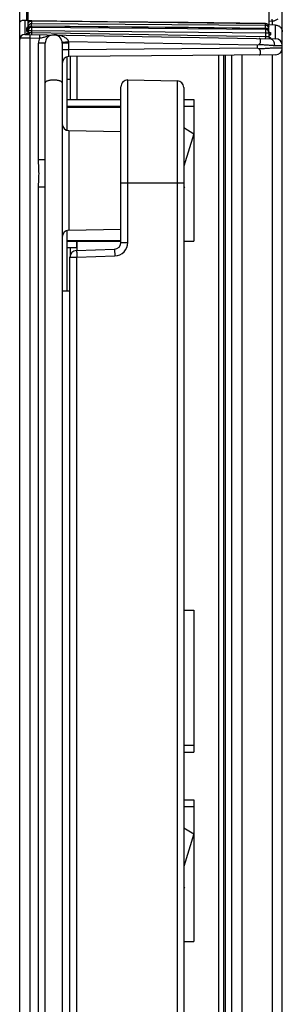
# Model space of a CAD drawing. Header units: inches. Extents: x 0 to 22, y 0 to 17.
# Tile 4 of 31: x 5.368 to 6.141, y 9.626 to 12.525. Entities that reach past the tile are written whole.
import ezdxf

# ---------------------------------------------------------------- set-up
doc = ezdxf.new("R2010")
doc.units = ezdxf.units.IN
doc.header["$LTSCALE"] = 1.21
doc.header["$MEASUREMENT"] = 0
doc.layers.get('0').update_dxf_attribs({"linetype": 'CONTINUOUS'})
for name, color, linetype in [('02___PRT_ALL_AXES', 7, 'CONTINUOUS'), ('ECAD_612164_01_28_R1206', 7, 'CONTINUOUS'), ('ECAD_764640_01_374_B68_3_5MM_RA', 7, 'CONTINUOUS'), ('ECAD_768047_01_374_1000X123MN1_', 7, 'CONTINUOUS'), ('ECAD_ASSY__LABEL_REV1', 7, 'CONTINUOUS')]:
    doc.layers.add(name, color=color, linetype=linetype)

msp = doc.modelspace()

# ---------------------------------------------------------------- linework, layer by layer
at = {"color": 7, "linetype": 'CONTINUOUS'}
for p, q in [((5.3879, 13.6092), (5.3879, 12.524)), ((6.1013, 13.6127), (6.1013, 12.5096)), ((5.3683, 7.6373), (5.3683, 13.5816)), ((5.3933, 12.4974), (5.3933, 13.5729)), ((6.1413, 8.5546), (6.1413, 13.5818)), ((5.383, 12.5241), (5.383, 12.4817)), ((5.3879, 12.524), (5.3933, 12.5241)), ((5.3888, 12.5013), (5.3884, 12.5006)), ((5.3884, 12.5006), (5.3884, 12.4924)), ((5.3926, 12.5032), (5.392, 12.5025)), ((5.4036, 12.5217), (5.3933, 12.5219)), ((5.397, 12.5036), (5.3933, 12.5036)), ((5.4006, 12.5032), (5.4034, 12.5035)), ((5.4013, 12.5216), (5.4034, 12.5218)), ((5.4034, 12.5218), (5.4034, 12.5215)), ((5.4034, 12.5215), (5.4034, 12.5135)), ((5.4034, 12.5215), (6.0914, 12.5141)), ((5.4034, 12.5117), (5.4034, 12.5135)), ((6.0914, 12.5084), (5.4034, 12.5135)), ((5.4034, 12.5063), (5.4034, 12.5081)), ((5.4034, 12.5062), (5.4034, 12.5062)), ((5.4034, 12.5062), (5.4034, 12.5035)), ((6.0914, 12.4996), (5.4034, 12.5062)), ((5.4034, 12.503), (6.0914, 12.497)), ((5.4034, 12.503), (5.4034, 12.493)), ((6.0914, 12.5143), (6.0914, 12.5141)), ((6.0914, 12.5084), (6.0914, 12.5141)), ((6.0914, 12.5066), (6.0914, 12.5084)), ((6.0936, 12.5081), (6.0914, 12.5084)), ((6.0914, 12.4996), (6.0914, 12.4997)), ((6.0914, 12.4978), (6.0914, 12.4996)), ((6.0914, 12.4978), (6.0942, 12.4973)), ((6.1013, 12.4985), (6.0955, 12.4985)), ((6.1216, 12.5092), (6.0997, 12.5096)), ((6.1013, 12.5212), (6.1118, 12.5214)), ((6.1013, 12.4886), (6.1013, 12.5043)), ((6.1118, 12.5214), (6.1118, 12.5264)), ((6.1118, 12.5214), (6.1118, 12.5094)), ((6.1216, 12.4692), (6.1216, 12.5092)), ((5.3693, 12.4722), (5.3736, 12.4721)), ((5.3736, 12.4721), (5.3978, 12.4718)), ((5.383, 12.4817), (5.3933, 12.4819)), ((5.3888, 12.4854), (5.3884, 12.485)), ((5.3884, 12.485), (5.3884, 12.4824)), ((5.3884, 12.4824), (5.3896, 12.4822)), ((5.3898, 12.4857), (5.3888, 12.4854)), ((5.3908, 12.4859), (5.3898, 12.4857)), ((5.3913, 12.4861), (5.3906, 12.4857)), ((5.3925, 12.4847), (5.3933, 12.4874)), ((5.3933, 12.4962), (5.3933, 12.4946)), ((5.3933, 12.493), (5.3933, 12.4868)), ((5.3933, 12.493), (5.4034, 12.493)), ((5.3933, 12.4868), (5.3953, 12.4869)), ((5.3933, 12.4819), (6.1216, 12.4692)), ((5.3953, 12.4869), (5.3966, 12.4869)), ((5.3982, 12.4869), (5.3966, 12.4869)), ((5.3978, 12.4718), (5.3978, 8.532)), ((5.3978, 12.4718), (5.4265, 12.4713)), ((5.3981, 12.4818), (5.3979, 12.4768)), ((5.4034, 12.4867), (5.3982, 12.4869)), ((5.4034, 12.4867), (5.4033, 12.4817)), ((5.4034, 12.493), (5.4034, 12.4867)), ((5.4034, 12.493), (6.0914, 12.487)), ((6.0914, 12.4747), (5.4034, 12.4867)), ((5.4268, 12.4813), (5.4265, 12.4713)), ((6.0914, 12.4747), (6.0913, 12.4697)), ((6.0914, 12.497), (6.0914, 12.487)), ((6.0914, 12.487), (6.0914, 12.4747)), ((6.0914, 12.487), (6.1013, 12.487)), ((6.0941, 12.4747), (6.0914, 12.4747)), ((6.0984, 12.4745), (6.0941, 12.4747)), ((6.1013, 12.4745), (6.0984, 12.4745)), ((6.1011, 12.4896), (6.1013, 12.4878)), ((6.1013, 12.487), (6.1013, 12.4745)), ((6.1039, 12.4728), (6.1056, 12.4725)), ((6.1062, 12.4702), (6.1044, 12.47)), ((6.1048, 12.4705), (6.1062, 12.4702)), ((6.1056, 12.4725), (6.1062, 12.4721)), ((6.1062, 12.4866), (6.1062, 12.4809)), ((6.1062, 12.4721), (6.1062, 12.4702)), ((5.4236, 12.1122), (5.4236, 12.4556)), ((5.4433, 12.4556), (5.4236, 12.4556)), ((5.4433, 8.5482), (5.4433, 12.4556)), ((5.5127, 12.4598), (5.4932, 12.458)), ((5.4933, 12.4556), (5.4933, 8.5482)), ((5.5129, 12.4556), (5.4933, 12.4556)), ((6.0676, 12.4502), (5.5127, 12.4598)), ((5.5129, 12.4364), (5.5129, 12.4556)), ((6.0676, 12.4413), (5.5129, 12.4364)), ((6.0676, 12.4502), (6.072, 12.4523)), ((6.0676, 12.4502), (6.0676, 12.4413)), ((6.0719, 12.4391), (6.0676, 12.4413)), ((6.118, 12.4495), (6.1227, 12.4494)), ((6.1233, 12.4416), (6.1181, 12.4416)), ((6.1227, 12.4494), (6.1413, 12.4492)), ((6.1413, 12.4417), (6.1233, 12.4416)), ((5.5129, 12.4364), (5.4933, 12.4364)), ((5.5073, 12.4152), (5.5073, 12.2002)), ((6.1215, 12.4217), (5.5131, 12.4164)), ((5.5183, 12.2901), (5.5183, 12.4164)), ((5.5379, 12.2901), (5.5379, 12.4167)), ((5.9546, 9.0497), (5.9546, 12.4203)), ((5.9693, 8.5834), (5.9693, 12.4204)), ((5.9743, 8.5834), (5.9743, 12.4205)), ((5.9913, 12.4206), (5.9913, 8.5832)), ((6.0218, 12.4209), (6.0218, 8.583)), ((6.1118, 12.4216), (6.1118, 8.5822)), ((5.6663, 11.8695), (5.6663, 12.3278)), ((5.6866, 11.8695), (5.6866, 12.3478)), ((5.6866, 12.3478), (5.8316, 12.3453)), ((5.8316, 12.3453), (5.8316, 8.6586)), ((5.8513, 12.3253), (5.8513, 8.6786)), ((5.5073, 12.268), (5.6663, 12.268)), ((5.5129, 12.1986), (5.5129, 11.9052)), ((5.5129, 12.1986), (5.6663, 12.1959)), ((5.8513, 12.2075), (5.8813, 12.1893)), ((5.8813, 12.1893), (5.8513, 12.0936)), ((5.4433, 12.1122), (5.4236, 12.1122)), ((5.6663, 12.0449), (5.8513, 12.0449)), ((5.4236, 8.9722), (5.4236, 12.0316)), ((5.4433, 12.0316), (5.4236, 12.0316)), ((5.8513, 12.0334), (5.8537, 12.0318)), ((5.8537, 12.0318), (5.8513, 12.028)), ((5.5073, 11.9036), (5.5073, 11.7269)), ((5.5129, 11.9052), (5.6663, 11.9079)), ((5.6663, 11.8743), (5.5073, 11.8743)), ((5.5379, 11.8456), (5.5379, 11.8725)), ((5.6663, 11.8695), (5.6866, 11.8695)), ((5.5183, 11.8338), (5.5183, 11.8547)), ((5.5356, 11.8456), (5.647, 11.8495)), ((5.647, 11.8495), (5.6472, 11.848)), ((5.6472, 11.848), (5.648, 11.8295)), ((5.5163, 9.1782), (5.5163, 11.8256)), ((5.5163, 11.8256), (5.5366, 11.8256)), ((5.5366, 11.8256), (5.648, 11.8295)), ((5.5366, 9.1782), (5.5366, 11.8256)), ((5.4933, 11.7269), (5.5163, 11.7269)), ((5.8513, 10.1455), (5.8813, 10.1273)), ((5.8813, 10.1273), (5.8513, 10.0316)), ((5.8513, 9.9714), (5.8537, 9.9698)), ((5.8537, 9.9698), (5.8513, 9.966))]:
    msp.add_line(p, q, dxfattribs=at)
for points in [[(6.0914, 12.5143), (5.8644, 12.5168), (5.6269, 12.5194), (5.4034, 12.5218)], [(6.0914, 12.4997), (5.8656, 12.5018), (5.6281, 12.5041), (5.4034, 12.5062)], [(6.1026, 12.4885), (6.1027, 12.4884), (6.1019, 12.4893), (6.1018, 12.4898)], [(6.1041, 12.4727), (6.1042, 12.4727), (6.1034, 12.4731), (6.102, 12.4746), (6.1019, 12.4747)]]:
    msp.add_lwpolyline(points, dxfattribs=at)
for centre, radius, start, end in [((5.3871, 12.5798), 0.0558, 265.7902, 268.3022), ((5.3872, 12.5823), 0.0584, 268.3001, 270.7255), ((5.4029, 12.5036), 0.00959, 170.9826, 179.95), ((5.4033, 12.493), 0.01, 89.5, 180), ((5.4032, 12.5036), 0.00991, 149.7216, 171.0502), ((5.4032, 12.5118), 0.00996, 119.3612, 150.201), ((5.4031, 12.5036), 0.00984, 135.5434, 149.5891), ((5.4032, 12.4963), 0.00993, 119.8499, 149.8161), ((5.4033, 12.4936), 0.00997, 119.1522, 149.9178), ((5.4032, 12.5035), 0.00998, 122.3499, 135.5471), ((5.4032, 12.4935), 0.00997, 111.6641, 119.0583), ((5.4033, 12.4933), 0.0102, 105.4232, 111.6755), ((4.8591, 12.5099), 0.5443, 359.8135, 0.1865), ((5.5431, 12.5048), 0.5483, 359.8152, 0.1848), ((5.0525, 12.5063), 1.0389, 359.6365, 359.8206), ((6.0913, 12.4896), 0.0101, 59.9984, 70.1863), ((6.0913, 12.4896), 0.01, 60.4646, 70.3396), ((6.0913, 12.4897), 0.00996, 29.2407, 59.8845), ((6.0913, 12.5044), 0.00994, 29.8508, 59.4265), ((6.0915, 12.4985), 0.00975, 30.0724, 39.4042), ((6.1112, 12.5466), 0.0252, 271.3046, 272.9544), ((5.3833, 12.4667), 0.015, 91, 180), ((5.3883, 12.4868), 0.005, 270.9995, 360), ((5.3883, 12.49), 0.00497, 300.4961, 330.274), ((5.3883, 12.4873), 0.00496, 300.5683, 311.7409), ((5.3962, 12.5173), 0.0267, 260.0938, 261.9337), ((5.3883, 12.4874), 0.005, 311.7509, 327.6963), ((5.8919, 12.4634), 0.4943, 178.4425, 179.0223), ((5.4686, 12.4556), 0.045, 159.5412, 179.9998), ((5.4683, 12.4556), 0.025, 0, 180), ((6.0913, 12.487), 0.01, 0, 89.5), ((6.0913, 12.4877), 0.0101, 60.3446, 73.1774), ((6.0913, 12.4878), 0.00998, 44.6803, 60.2023), ((6.0913, 12.4878), 0.00996, 29.7583, 44.6831), ((6.1063, 12.4745), 0.005, 180, 269.0001), ((6.1063, 12.4752), 0.00498, 207.9611, 239.4196), ((6.1062, 12.4771), 0.00497, 211.2188, 243.4754), ((6.1063, 12.4753), 0.00506, 239.5502, 252.854), ((6.1213, 12.4492), 0.02, 0, 89), ((5.468, 12.4556), 0.0449, 359.9936, 5.4014), ((6.1213, 12.4417), 0.02, 270.5, 360), ((5.5133, 12.3964), 0.02, 90.5, 180.0002), ((5.6863, 12.3278), 0.02, 89, 180), ((5.8313, 12.3253), 0.02, 0, 89), ((5.5133, 12.2186), 0.02, 180, 269), ((5.5133, 11.8853), 0.02, 91, 180), ((5.6463, 11.8695), 0.02, 272, 0.0424), ((5.6466, 11.8695), 0.04, 272.0038, 359.9961), ((5.5363, 11.8256), 0.02, 92, 180)]:
    msp.add_arc(centre, radius, start, end, dxfattribs=at)
for points, knots in [([(6.1125, 12.5214), (6.114, 12.5215), (6.1171, 12.5219), (6.1214, 12.5233), (6.1253, 12.5253), (6.1277, 12.527), (6.1287, 12.5279)], [0, 0, 0, 0, 0.262153, 0.518339, 0.7639, 1, 1, 1, 1]), ([(5.3683, 12.515), (5.3683, 12.5156), (5.3684, 12.5168), (5.3692, 12.5185), (5.3704, 12.5201), (5.3728, 12.5221), (5.376, 12.5235), (5.3798, 12.5242), (5.3819, 12.5242), (5.383, 12.5241)], [0, 0, 0, 0, 0.089627, 0.183992, 0.286682, 0.400668, 0.670501, 0.829178, 1, 1, 1, 1]), ([(5.3884, 12.5006), (5.389, 12.5006), (5.3899, 12.5008), (5.3906, 12.5012), (5.3908, 12.5013)], [0, 0, 0, 0, 0.748909, 1, 1, 1, 1]), ([(5.3924, 12.503), (5.3916, 12.5028), (5.3906, 12.5024), (5.3894, 12.5018), (5.3889, 12.5015), (5.3888, 12.5013)], [0, 0, 0, 0, 0.596822, 0.822523, 1, 1, 1, 1]), ([(5.3933, 12.5118), (5.3933, 12.5126), (5.3935, 12.5144), (5.3942, 12.516), (5.3946, 12.5168)], [0, 0, 0, 0, 0.497909, 1, 1, 1, 1]), ([(5.3933, 12.5118), (5.3933, 12.5126), (5.3935, 12.5143), (5.3942, 12.5159), (5.3946, 12.5167)], [0, 0, 0, 0, 0.497527, 1, 1, 1, 1]), ([(5.3946, 12.5013), (5.3942, 12.5005), (5.3935, 12.4989), (5.3933, 12.4971), (5.3933, 12.4962)], [0, 0, 0, 0, 0.50206, 1, 1, 1, 1]), ([(5.3946, 12.5012), (5.3942, 12.5005), (5.3935, 12.4988), (5.3933, 12.4971), (5.3933, 12.4962)], [0, 0, 0, 0, 0.501814, 1, 1, 1, 1]), ([(5.3933, 12.4935), (5.3933, 12.4944), (5.3935, 12.4962), (5.3942, 12.4978), (5.3946, 12.4986)], [0, 0, 0, 0, 0.498299, 1, 1, 1, 1]), ([(5.3946, 12.5167), (5.3951, 12.5174), (5.3962, 12.5188), (5.399, 12.5209), (5.4016, 12.5216), (5.4034, 12.5215)], [0, 0, 0, 0, 0.249162, 0.499848, 1, 1, 1, 1]), ([(5.3984, 12.5049), (5.3976, 12.5045), (5.3962, 12.5034), (5.3951, 12.502), (5.3946, 12.5012)], [0, 0, 0, 0, 0.500245, 1, 1, 1, 1]), ([(5.4034, 12.5135), (5.4024, 12.5135), (5.4005, 12.5132), (5.3987, 12.5124), (5.3979, 12.5119)], [0, 0, 0, 0, 0.499082, 1, 1, 1, 1]), ([(5.4034, 12.5062), (5.4025, 12.5062), (5.4007, 12.506), (5.3991, 12.5053), (5.3983, 12.5049)], [0, 0, 0, 0, 0.497953, 1, 1, 1, 1]), ([(5.4034, 12.5062), (5.4025, 12.5062), (5.4008, 12.506), (5.3992, 12.5053), (5.3984, 12.5049)], [0, 0, 0, 0, 0.498471, 1, 1, 1, 1]), ([(6.0914, 12.5143), (6.0923, 12.5143), (6.094, 12.5141), (6.0956, 12.5134), (6.0964, 12.5129)], [0, 0, 0, 0, 0.498132, 1, 1, 1, 1]), ([(6.0914, 12.5141), (6.0926, 12.5141), (6.0943, 12.5138), (6.0959, 12.513), (6.0962, 12.5128)], [0, 0, 0, 0, 0.748812, 1, 1, 1, 1]), ([(6.0947, 12.4991), (6.0944, 12.4992), (6.0933, 12.4995), (6.0922, 12.4997), (6.0914, 12.4997)], [0, 0, 0, 0, 0.251808, 1, 1, 1, 1]), ([(6.0947, 12.499), (6.0944, 12.4991), (6.0933, 12.4995), (6.0922, 12.4996), (6.0914, 12.4996)], [0, 0, 0, 0, 0.251572, 1, 1, 1, 1]), ([(6.0991, 12.5047), (6.0984, 12.5056), (6.0967, 12.507), (6.0947, 12.5079), (6.0936, 12.5081)], [0, 0, 0, 0, 0.498357, 1, 1, 1, 1]), ([(6.0962, 12.5128), (6.097, 12.5124), (6.0984, 12.5113), (6.0995, 12.5099), (6.1, 12.5092)], [0, 0, 0, 0, 0.501423, 1, 1, 1, 1]), ([(6.1, 12.4946), (6.0995, 12.4954), (6.0984, 12.4968), (6.097, 12.4979), (6.0962, 12.4983)], [0, 0, 0, 0, 0.499807, 1, 1, 1, 1]), ([(6.0999, 12.5093), (6.1004, 12.5086), (6.101, 12.5069), (6.1013, 12.5052), (6.1013, 12.5043)], [0, 0, 0, 0, 0.501925, 1, 1, 1, 1]), ([(6.1, 12.5092), (6.1004, 12.5085), (6.101, 12.5069), (6.1013, 12.5052), (6.1013, 12.5043)], [0, 0, 0, 0, 0.502357, 1, 1, 1, 1]), ([(6.1013, 12.4985), (6.1013, 12.4994), (6.101, 12.5011), (6.1004, 12.5027), (6.1, 12.5034)], [0, 0, 0, 0, 0.497892, 1, 1, 1, 1]), ([(6.1216, 12.5092), (6.1229, 12.5092), (6.1255, 12.5089), (6.1293, 12.5077), (6.1327, 12.5058), (6.1357, 12.5033), (6.1381, 12.5002), (6.1405, 12.4957), (6.1413, 12.4918), (6.1413, 12.4892)], [0, 0, 0, 0, 0.125304, 0.251468, 0.377347, 0.502599, 0.627572, 0.752547, 1, 1, 1, 1]), ([(5.3884, 12.4924), (5.389, 12.4924), (5.3899, 12.4926), (5.3906, 12.493), (5.3908, 12.4931)], [0, 0, 0, 0, 0.748607, 1, 1, 1, 1]), ([(5.3884, 12.4924), (5.3884, 12.4923), (5.3884, 12.4922), (5.3886, 12.492), (5.3889, 12.4918), (5.3892, 12.4916), (5.3897, 12.4914), (5.3905, 12.4912), (5.3911, 12.4911), (5.3916, 12.491)], [0, 0, 0, 0, 0.057068, 0.125591, 0.213086, 0.322988, 0.456632, 0.614299, 1, 1, 1, 1]), ([(5.3884, 12.485), (5.389, 12.485), (5.3899, 12.4852), (5.3906, 12.4856), (5.3908, 12.4857)], [0, 0, 0, 0, 0.748333, 1, 1, 1, 1]), ([(5.3884, 12.4824), (5.389, 12.4824), (5.3899, 12.4826), (5.3906, 12.483), (5.3908, 12.4831)], [0, 0, 0, 0, 0.748233, 1, 1, 1, 1]), ([(5.3908, 12.4931), (5.3912, 12.4933), (5.3919, 12.4939), (5.3924, 12.4945), (5.3926, 12.4949)], [0, 0, 0, 0, 0.500856, 1, 1, 1, 1]), ([(5.3949, 12.4826), (5.3947, 12.4824), (5.3942, 12.482), (5.3936, 12.4819), (5.3933, 12.4819)], [0, 0, 0, 0, 0.518229, 1, 1, 1, 1]), ([(5.3962, 12.4844), (5.3961, 12.4842), (5.3958, 12.4836), (5.3953, 12.4829), (5.3949, 12.4826)], [0, 0, 0, 0, 0.270135, 1, 1, 1, 1]), ([(5.3966, 12.4869), (5.3966, 12.4867), (5.3966, 12.4859), (5.3964, 12.485), (5.3962, 12.4844)], [0, 0, 0, 0, 0.254633, 1, 1, 1, 1]), ([(5.4265, 12.4713), (5.4285, 12.4716), (5.4323, 12.4722), (5.438, 12.4734), (5.4433, 12.4749), (5.4483, 12.4766), (5.4533, 12.4782), (5.4583, 12.4796), (5.4635, 12.4805), (5.467, 12.4806), (5.4687, 12.4806)], [0, 0, 0, 0, 0.138737, 0.271725, 0.398034, 0.519809, 0.639717, 0.759438, 0.879558, 1, 1, 1, 1]), ([(5.4979, 12.4746), (5.4956, 12.4756), (5.4909, 12.4774), (5.4812, 12.4798), (5.4737, 12.4805), (5.4687, 12.4806)], [0, 0, 0, 0, 0.252093, 0.50236, 1, 1, 1, 1]), ([(5.5127, 12.4598), (5.5125, 12.4608), (5.5119, 12.4625), (5.5106, 12.465), (5.5088, 12.4671), (5.5062, 12.4696), (5.5026, 12.4722), (5.4995, 12.4738), (5.4979, 12.4746)], [0, 0, 0, 0, 0.130064, 0.258739, 0.385602, 0.510784, 0.757095, 1, 1, 1, 1]), ([(6.072, 12.4523), (6.0731, 12.4529), (6.0752, 12.4546), (6.0769, 12.458), (6.0776, 12.4613), (6.0776, 12.4643), (6.0771, 12.4665), (6.0765, 12.4678), (6.076, 12.4686), (6.0754, 12.4693), (6.0747, 12.4697), (6.074, 12.47), (6.0735, 12.47), (6.0732, 12.4701)], [0, 0, 0, 0, 0.179233, 0.35195, 0.509906, 0.64712, 0.760919, 0.80927, 0.85257, 0.891694, 0.928025, 0.963475, 1, 1, 1, 1]), ([(6.1013, 12.4897), (6.1013, 12.4901), (6.1012, 12.4918), (6.1006, 12.4935), (6.1, 12.4946)], [0, 0, 0, 0, 0.248816, 1, 1, 1, 1]), ([(6.1013, 12.4897), (6.1013, 12.4905), (6.101, 12.4923), (6.1004, 12.4939), (6.1, 12.4946)], [0, 0, 0, 0, 0.498245, 1, 1, 1, 1]), ([(6.1019, 12.4834), (6.1021, 12.483), (6.1027, 12.4823), (6.1034, 12.4818), (6.1037, 12.4816)], [0, 0, 0, 0, 0.499091, 1, 1, 1, 1]), ([(6.1024, 12.4889), (6.103, 12.4887), (6.104, 12.4884), (6.105, 12.4879), (6.1054, 12.4877), (6.1056, 12.4875)], [0, 0, 0, 0, 0.584951, 0.813913, 1, 1, 1, 1]), ([(6.1037, 12.4873), (6.1039, 12.4872), (6.1047, 12.4868), (6.1055, 12.4866), (6.1062, 12.4866)], [0, 0, 0, 0, 0.251159, 1, 1, 1, 1]), ([(6.1037, 12.4816), (6.1039, 12.4815), (6.1047, 12.4811), (6.1055, 12.4809), (6.1062, 12.4809)], [0, 0, 0, 0, 0.251368, 1, 1, 1, 1]), ([(6.1062, 12.4809), (6.1062, 12.4806), (6.1058, 12.4803), (6.1053, 12.4801), (6.1048, 12.4799), (6.1044, 12.4797), (6.104, 12.4797)], [0, 0, 0, 0, 0.334066, 0.46694, 0.622139, 1, 1, 1, 1]), ([(6.104, 12.4727), (6.1042, 12.4726), (6.1049, 12.4723), (6.1056, 12.4721), (6.1062, 12.4721)], [0, 0, 0, 0, 0.251706, 1, 1, 1, 1]), ([(6.1045, 12.4695), (6.1054, 12.4695), (6.1073, 12.4692), (6.1099, 12.468), (6.1122, 12.4661), (6.1151, 12.4626), (6.1169, 12.4582), (6.1179, 12.4534), (6.118, 12.4508), (6.118, 12.4495)], [0, 0, 0, 0, 0.101707, 0.208117, 0.321404, 0.443024, 0.71059, 0.854355, 1, 1, 1, 1]), ([(6.1056, 12.4875), (6.1058, 12.4874), (6.1061, 12.4871), (6.1062, 12.4868), (6.1062, 12.4866)], [0, 0, 0, 0, 0.570678, 1, 1, 1, 1]), ([(6.1181, 12.4416), (6.1173, 12.4416), (6.1157, 12.4415), (6.1132, 12.4414), (6.1107, 12.4412), (6.1071, 12.441), (6.1025, 12.4407), (6.0967, 12.4403), (6.0908, 12.44), (6.0825, 12.4395), (6.0762, 12.4392), (6.0719, 12.4391)], [0, 0, 0, 0, 0.051442, 0.10489, 0.160221, 0.217333, 0.336454, 0.461367, 0.59115, 0.724841, 1, 1, 1, 1]), ([(6.072, 12.4523), (6.0762, 12.4522), (6.0845, 12.4517), (6.0947, 12.4511), (6.1024, 12.4505), (6.1079, 12.4501), (6.1123, 12.4498), (6.1156, 12.4496), (6.1172, 12.4495), (6.118, 12.4495)], [0, 0, 0, 0, 0.275025, 0.538415, 0.663325, 0.78248, 0.894997, 0.948497, 1, 1, 1, 1]), ([(5.5131, 12.4164), (5.5131, 12.4164), (5.5131, 12.4165), (5.5131, 12.4165), (5.5131, 12.4167), (5.513, 12.4168), (5.513, 12.4171), (5.513, 12.4174), (5.513, 12.418), (5.513, 12.4189), (5.5129, 12.4199), (5.5129, 12.421), (5.5129, 12.4223), (5.5129, 12.4238), (5.5129, 12.4259), (5.5129, 12.4289), (5.5129, 12.4326), (5.5129, 12.4351), (5.5129, 12.4364)], [0, 0, 0, 0, 0.001466, 0.005168, 0.011222, 0.01963, 0.030382, 0.043462, 0.076515, 0.11845, 0.168848, 0.227276, 0.293162, 0.365826, 0.444582, 0.617375, 0.805126, 1, 1, 1, 1]), ([(6.0729, 12.4213), (6.0732, 12.4213), (6.0737, 12.4214), (6.0745, 12.4216), (6.0752, 12.4221), (6.0758, 12.4227), (6.0763, 12.4235), (6.0769, 12.4249), (6.0774, 12.427), (6.0775, 12.4294), (6.0772, 12.4316), (6.0767, 12.4333), (6.076, 12.435), (6.075, 12.4366), (6.0736, 12.438), (6.0725, 12.4388), (6.0719, 12.4391)], [0, 0, 0, 0, 0.036527, 0.07207, 0.108469, 0.14755, 0.190809, 0.239077, 0.352432, 0.489087, 0.56575, 0.647236, 0.732143, 0.820109, 0.910121, 1, 1, 1, 1]), ([(5.4933, 12.3392), (5.4933, 12.3395), (5.4932, 12.34), (5.4928, 12.3409), (5.4922, 12.3417), (5.491, 12.3427), (5.4889, 12.344), (5.4858, 12.3452), (5.482, 12.3462), (5.4777, 12.3469), (5.4731, 12.3474), (5.4683, 12.3475), (5.4635, 12.3474), (5.4588, 12.3469), (5.4545, 12.3462), (5.4508, 12.3452), (5.4477, 12.344), (5.4456, 12.3427), (5.4444, 12.3417), (5.4437, 12.3409), (5.4434, 12.34), (5.4433, 12.3395), (5.4433, 12.3392)], [0, 0, 0, 0, 0.014634, 0.030432, 0.048195, 0.068441, 0.117346, 0.177663, 0.248294, 0.327319, 0.412149, 0.5, 0.587851, 0.672681, 0.751706, 0.822337, 0.882654, 0.931559, 0.951805, 0.969568, 0.985366, 1, 1, 1, 1]), ([(5.4236, 12.0316), (5.4236, 12.035), (5.4238, 12.0417), (5.4244, 12.0518), (5.425, 12.0618), (5.4252, 12.0719), (5.425, 12.082), (5.4243, 12.0954), (5.4236, 12.1055), (5.4236, 12.1122)], [0, 0, 0, 0, 0.125005, 0.25001, 0.375014, 0.500015, 0.625016, 0.75002, 1, 1, 1, 1]), ([(5.5356, 11.8456), (5.5356, 11.8456), (5.5356, 11.8456), (5.5356, 11.8456), (5.5356, 11.8455), (5.5356, 11.8454), (5.5357, 11.8452), (5.5357, 11.845), (5.5357, 11.8447), (5.5357, 11.8444), (5.5358, 11.8439), (5.5358, 11.8432), (5.5359, 11.8422), (5.536, 11.841), (5.536, 11.8397), (5.5361, 11.8382), (5.5362, 11.8367), (5.5363, 11.835), (5.5364, 11.8326), (5.5365, 11.8295), (5.5366, 11.8269), (5.5366, 11.8256)], [0, 0, 0, 0, 0.000523, 0.001525, 0.005243, 0.011312, 0.019735, 0.030503, 0.043599, 0.059007, 0.076686, 0.118649, 0.169073, 0.227525, 0.293422, 0.366087, 0.444833, 0.528928, 0.617576, 0.805242, 1, 1, 1, 1])]:
    msp.add_open_spline(points, degree=3, knots=knots, dxfattribs=at)
for points in [[(5.3984, 12.5205), (5.3993, 12.521), (5.4003, 12.5214), (5.4013, 12.5216)], [(6.1, 12.4927), (6.1005, 12.4918), (6.1009, 12.4907), (6.1011, 12.4896)]]:
    msp.add_open_spline(points, degree=3, dxfattribs=at)
at = {"layer": '02___PRT_ALL_AXES', "color": 7, "linetype": 'CONTINUOUS'}
for p, q in [((5.5073, 12.4152), (5.5073, 12.2002)), ((5.5073, 11.9036), (5.5073, 11.7269))]:
    msp.add_line(p, q, dxfattribs=at)
at = {"layer": 'ECAD_612164_01_28_R1206', "color": 7, "linetype": 'CONTINUOUS'}
for p in [(5.5353, 11.8725), (5.5073, 11.8547)]:
    msp.add_line(p, (5.5353, 11.8547), dxfattribs=at)
at = {"layer": 'ECAD_764640_01_374_B68_3_5MM_RA', "color": 7, "linetype": 'CONTINUOUS'}
for p, q in [((5.5073, 12.2901), (5.6663, 12.2901)), ((5.8513, 12.2901), (5.8813, 12.2901)), ((5.8813, 12.2901), (5.8813, 12.2701)), ((5.8813, 10.3886), (5.8813, 10.3685)), ((5.8513, 10.3685), (5.8813, 10.3685)), ((5.8513, 10.2281), (5.8813, 10.2281)), ((5.8813, 10.2281), (5.8813, 10.2081))]:
    msp.add_line(p, q, dxfattribs=at)
at = {"layer": 'ECAD_768047_01_374_1000X123MN1_', "color": 7, "linetype": 'CONTINUOUS'}
for p, q in [((5.5073, 12.2701), (5.6663, 12.2701)), ((5.8513, 12.2701), (5.8813, 12.2701)), ((5.8813, 12.2701), (5.8813, 11.8725)), ((5.5073, 11.8725), (5.6663, 11.8725)), ((5.8513, 11.8725), (5.8813, 11.8725)), ((5.8513, 10.7862), (5.8813, 10.7862)), ((5.8813, 10.7862), (5.8813, 10.3886)), ((5.8513, 10.3886), (5.8813, 10.3886)), ((5.8513, 10.2081), (5.8813, 10.2081)), ((5.8813, 10.2081), (5.8813, 9.8105)), ((5.8513, 9.8105), (5.8813, 9.8105))]:
    msp.add_line(p, q, dxfattribs=at)
at = {"layer": 'ECAD_ASSY__LABEL_REV1', "color": 7, "linetype": 'CONTINUOUS'}
for p, q in [((5.5073, 12.3498), (5.5173, 12.3498)), ((5.5173, 12.3498), (5.5173, 12.2901)), ((5.5173, 11.8547), (5.5173, 11.8318))]:
    msp.add_line(p, q, dxfattribs=at)

doc.saveas('drawing.dxf')
